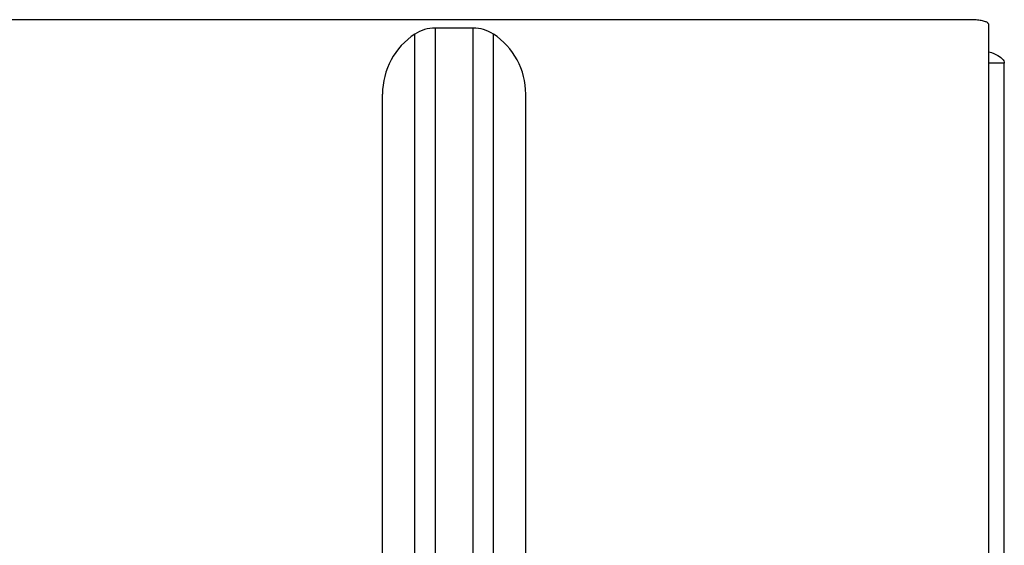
# Model space of a CAD drawing. Header units: inches. Extents: x 0 to 214, y 0 to 139.
# Tile 137 of 147: x 93.4 to 96.72, y 100.59 to 102.36. Entities that reach past the tile are written whole.
import ezdxf

# ---------------------------------------------------------------- set-up
doc = ezdxf.new("R2010")
doc.units = ezdxf.units.IN
doc.header["$LTSCALE"] = 11.786071
doc.header["$MEASUREMENT"] = 0
doc.layers.get('0').update_dxf_attribs({"linetype": 'CONTINUOUS'})

msp = doc.modelspace()

# ---------------------------------------------------------------- linework, layer by layer
at = {"color": 7, "linetype": 'Continuous'}
for p, q in [((96.6017, 102.3574), (35.8307, 102.3574)), ((94.7985, 102.3293), (94.7985, 100.2591)), ((94.926, 102.3293), (94.7985, 102.3293)), ((94.926, 100.2591), (94.926, 102.3293)), ((96.6642, 97.4893), (96.6642, 102.3412)), ((94.73, 100.2788), (94.73, 102.3089)), ((94.9944, 100.2788), (94.9944, 102.3089)), ((96.7162, 102.2107), (96.6642, 102.2107)), ((94.6207, 100.4438), (94.6207, 102.1068)), ((95.1037, 100.4438), (95.1037, 102.1068))]:
    msp.add_line(p, q, dxfattribs=at)
at = {"color": 3, "linetype": 'Continuous'}
msp.add_line((96.7162, 37.6811), (96.7162, 102.2107), dxfattribs=at)
at = {"color": 7, "linetype": 'Continuous'}
msp.add_lwpolyline([(96.6642, 102.3412), (96.664, 102.3425), (96.6635, 102.3437), (96.6625, 102.345), (96.6612, 102.3462), (96.6595, 102.3474), (96.6574, 102.3485), (96.655, 102.3496), (96.6523, 102.3507), (96.6492, 102.3517), (96.6459, 102.3526), (96.6423, 102.3535), (96.6385, 102.3543), (96.6344, 102.355), (96.6301, 102.3556), (96.6256, 102.3561), (96.621, 102.3566), (96.6163, 102.3569), (96.6115, 102.3572), (96.6066, 102.3573), (96.6017, 102.3574)], dxfattribs=at)
at = {"color": 3, "linetype": 'Continuous'}
msp.add_lwpolyline([(96.6642, 102.2494), (96.6728, 102.2464), (96.6808, 102.2433), (96.688, 102.24), (96.6945, 102.2367), (96.7002, 102.2332), (96.705, 102.2296), (96.709, 102.2259), (96.7122, 102.2222), (96.7144, 102.2184), (96.7158, 102.2146), (96.7162, 102.2107)], dxfattribs=at)
at = {"color": 7, "linetype": 'Continuous'}
for centre, radius, start, end in [((94.7985, 102.2043), 0.125, 90, 123.1848), ((94.926, 102.2043), 0.125, 56.8152, 90), ((94.8622, 102.1068), 0.2415, 123.1848, 180), ((94.8622, 102.1068), 0.2415, 0, 56.8152)]:
    msp.add_arc(centre, radius, start, end, dxfattribs=at)

doc.saveas('drawing.dxf')
